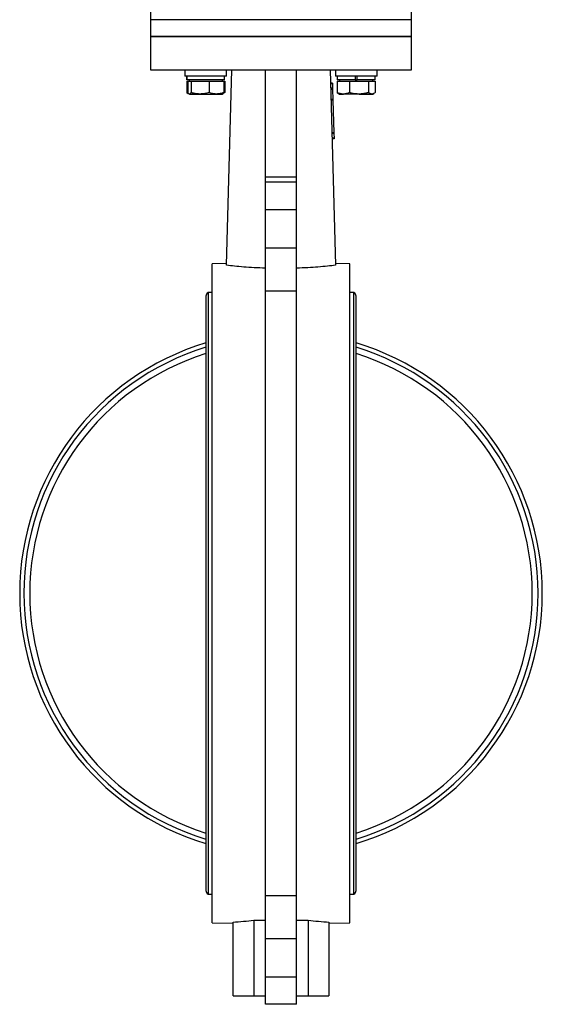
# Model space of a CAD drawing. Header units: millimetres. Extents: x 225 to 2010, y 34 to 1729.
# Tile 2 of 27: x 299 to 550, y 521 to 993. Entities that reach past the tile are written whole.
import ezdxf

# ---------------------------------------------------------------- set-up
doc = ezdxf.new("R2010")
doc.units = ezdxf.units.MM

msp = doc.modelspace()

# ---------------------------------------------------------------- linework, layer by layer
at = {"color": 7, "linetype": 'Continuous', "lineweight": 25}
for p, q in [((361.84, 1000.61), (361.84, 992.61)), ((486.84, 992.61), (486.84, 1000.61)), ((361.84, 992.61), (361.84, 984.61)), ((468.54, 992.61), (361.84, 992.61)), ((486.84, 992.61), (468.54, 992.61)), ((486.84, 984.61), (486.84, 992.61)), ((361.84, 984.61), (361.84, 968.61)), ((361.84, 984.61), (486.84, 984.61)), ((468.54, 984.61), (361.84, 984.61)), ((486.84, 984.61), (468.54, 984.61)), ((486.84, 968.61), (486.84, 984.61)), ((361.84, 968.61), (486.84, 968.61)), ((378.28, 968.61), (378.28, 965.61)), ((398.16, 874.85), (400.84, 968.61)), ((398.28, 965.61), (398.28, 968.61)), ((416.84, 917.33), (416.84, 968.61)), ((431.84, 917.33), (431.84, 968.61)), ((447.84, 968.61), (450.52, 874.85)), ((450.4, 968.61), (450.4, 965.61)), ((470.4, 965.61), (470.4, 968.61)), ((398.28, 965.61), (378.28, 965.61)), ((379.18, 963.21), (379.18, 957.68)), ((379.18, 963.21), (379.6, 963.21)), ((379.23, 965.61), (379.23, 963.81)), ((379.24, 963.81), (379.23, 963.81)), ((379.24, 963.81), (379.24, 965.61)), ((397.33, 963.81), (379.24, 963.81)), ((379.6, 963.21), (379.6, 957.68)), ((379.6, 963.21), (380.4, 963.21)), ((380.28, 963.81), (380.28, 963.21)), ((380.4, 963.21), (381.19, 963.21)), ((381.19, 963.21), (381.19, 957.68)), ((381.19, 963.21), (385.53, 963.21)), ((385.53, 963.21), (389.87, 963.21)), ((389.87, 963.21), (389.87, 957.68)), ((389.87, 963.21), (393.41, 963.21)), ((393.41, 963.21), (396.95, 963.21)), ((396.28, 963.21), (396.28, 963.81)), ((396.95, 963.21), (397.38, 963.21)), ((396.95, 963.21), (396.95, 957.68)), ((397.33, 963.81), (397.33, 965.61)), ((397.38, 963.21), (397.38, 957.68)), ((470.4, 965.61), (450.4, 965.61)), ((451.3, 963.21), (451.3, 957.68)), ((451.3, 963.21), (454.27, 963.21)), ((451.35, 965.61), (451.35, 963.81)), ((459.95, 963.81), (451.35, 963.81)), ((452.4, 963.81), (452.4, 963.21)), ((454.27, 963.21), (457.23, 963.21)), ((457.23, 963.21), (457.23, 957.68)), ((457.23, 963.21), (461.78, 963.21)), ((459.95, 965.61), (459.95, 963.81)), ((459.95, 963.81), (460.85, 963.81)), ((460.85, 963.81), (460.85, 965.61)), ((469.45, 963.81), (460.85, 963.81)), ((461.78, 963.21), (466.33, 963.21)), ((466.33, 963.21), (466.33, 957.68)), ((466.33, 963.21), (467.92, 963.21)), ((467.92, 963.21), (469.5, 963.21)), ((468.4, 963.21), (468.4, 963.81)), ((469.45, 963.81), (469.45, 965.61)), ((469.5, 963.21), (469.5, 957.68)), ((449.03, 962.16), (448.03, 962.13)), ((449.04, 961.82), (448.04, 961.8)), ((449.09, 959.83), (448.09, 959.8)), ((449.1, 959.49), (448.1, 959.46)), ((449.11, 959.16), (448.11, 959.13)), ((449.03, 962.16), (449.04, 961.82)), ((449.04, 961.82), (449.09, 959.83)), ((449.09, 959.83), (449.1, 959.49)), ((449.1, 959.49), (449.11, 959.16)), ((449.11, 959.16), (449.25, 954.33)), ((379.44, 957.58), (379.18, 957.68)), ((379.18, 957.68), (379.76, 957.29)), ((380.16, 957.03), (380.28, 956.96)), ((380.4, 956.96), (385.53, 956.96)), ((385.53, 956.96), (393.41, 956.96)), ((393.41, 956.96), (396.28, 956.96)), ((396.28, 956.96), (396.4, 957.03)), ((396.4, 957.03), (396.81, 957.27)), ((449.25, 954.33), (448.25, 954.3)), ((449.26, 954), (448.26, 953.97)), ((449.25, 954.33), (449.26, 954)), ((449.26, 954), (449.71, 938.33)), ((451.3, 957.68), (451.89, 957.29)), ((451.87, 957.27), (452.4, 956.96)), ((452.4, 956.96), (454.27, 956.96)), ((461.78, 956.96), (454.27, 956.96)), ((461.78, 956.96), (467.92, 956.96)), ((467.92, 956.96), (468.4, 956.96)), ((468.4, 956.96), (468.93, 957.27)), ((449.71, 938.33), (448.71, 938.3)), ((449.72, 938), (448.72, 937.97)), ((449.78, 935.84), (448.78, 935.81)), ((449.79, 935.5), (448.79, 935.47)), ((449.71, 938.33), (449.72, 938)), ((449.72, 938), (449.78, 935.84)), ((449.78, 935.84), (449.79, 935.5)), ((416.84, 917.33), (431.84, 917.33)), ((416.84, 914.66), (416.84, 917.33)), ((431.84, 914.66), (431.84, 917.33)), ((431.84, 914.66), (416.84, 914.66)), ((416.84, 901.66), (416.84, 914.66)), ((431.84, 901.66), (431.84, 914.66)), ((416.84, 901.66), (431.84, 901.66)), ((416.84, 883.25), (416.84, 901.66)), ((431.84, 883.25), (431.84, 901.66)), ((416.84, 883.25), (431.84, 883.25)), ((416.84, 862.44), (416.84, 883.25)), ((431.84, 862.44), (431.84, 883.25)), ((398.19, 875.73), (391.34, 875.61)), ((391.34, 559.61), (391.34, 875.61)), ((457.34, 875.61), (450.5, 875.73)), ((457.34, 717.61), (457.34, 875.61)), ((388.34, 860.06), (388.34, 575.16)), ((391.34, 861.81), (389.34, 861.81)), ((389.34, 861.81), (389.34, 573.41)), ((431.84, 862.44), (416.84, 862.44)), ((416.84, 572.79), (416.84, 862.44)), ((431.84, 572.79), (431.84, 862.44)), ((459.34, 861.81), (457.34, 861.81)), ((459.34, 573.41), (459.34, 861.81)), ((460.34, 575.16), (460.34, 860.06)), ((457.34, 559.61), (457.34, 717.61)), ((389.34, 573.41), (391.34, 573.41)), ((416.84, 572.79), (431.84, 572.79)), ((416.84, 551.97), (416.84, 572.79)), ((431.84, 551.97), (431.84, 572.79)), ((457.34, 573.41), (459.34, 573.41)), ((391.34, 559.61), (401.34, 559.44)), ((401.34, 524.61), (401.34, 559.97)), ((411.34, 560.94), (416.84, 560.85)), ((411.34, 560.94), (411.34, 524.61)), ((431.84, 560.85), (437.34, 560.94)), ((437.34, 560.94), (437.34, 524.61)), ((447.34, 559.97), (447.34, 524.61)), ((447.34, 559.44), (457.34, 559.61)), ((431.84, 551.98), (416.84, 551.98)), ((416.84, 533.56), (416.84, 551.98)), ((431.84, 533.56), (431.84, 551.98)), ((431.84, 533.56), (416.84, 533.56)), ((416.84, 520.56), (416.84, 533.56)), ((431.84, 520.56), (431.84, 533.56)), ((401.34, 524.61), (411.34, 524.61)), ((411.34, 524.61), (416.84, 524.61)), ((431.84, 524.61), (437.34, 524.61)), ((437.34, 524.61), (447.34, 524.61)), ((431.84, 520.56), (416.84, 520.56))]:
    msp.add_line(p, q, dxfattribs=at)
for centre, radius, start, end in [((390.37, 860.06), 2.03, 120.5102, 180), ((458.31, 860.06), 2.03, 0, 59.4898), ((424.34, 717.61), 125.3, 106.697, 253.303), ((424.34, 717.61), 123.3, 106.976, 253.024), ((424.34, 717.61), 125.3, 286.697, 73.303), ((424.34, 717.61), 123.3, 286.976, 73.024), ((424.34, 717.61), 120.46, 107.3886, 252.6114), ((424.34, 717.61), 120.46, 287.3886, 72.6114), ((390.37, 575.16), 2.03, 180, 239.4898), ((458.31, 575.16), 2.03, 300.5102, 0)]:
    msp.add_arc(centre, radius, start, end, dxfattribs=at)
for centre, start_param, end_param in [((391.1, 717.61), 4.77726, 4.840861), ((457.58, 717.61), 4.583917, 4.647518)]:
    msp.add_ellipse(centre, major_axis=(158, 0), ratio=0.999848, start_param=start_param, end_param=end_param, dxfattribs=at)
for points, knots in [([(380.4, 956.96), (380.34, 956.97), (380.07, 957), (379.81, 957.38), (379.6, 957.68)], [0, 0, 0, 0, 0.214378, 1, 1, 1, 1]), ([(381.19, 957.68), (381.17, 957.64), (381.12, 957.56), (381.05, 957.44), (380.97, 957.34), (380.89, 957.24), (380.81, 957.16), (380.73, 957.09), (380.65, 957.03), (380.56, 956.99), (380.48, 956.97), (380.43, 956.96), (380.4, 956.96)], [0, 0, 0, 0, 0.094148, 0.188332, 0.288908, 0.389546, 0.490394, 0.591325, 0.693216, 0.795213, 0.897546, 1, 1, 1, 1]), ([(385.53, 956.96), (385.43, 956.96), (384.99, 956.97), (384.21, 957.02), (383.37, 957.14), (382.7, 957.28), (382.19, 957.4), (381.69, 957.53), (381.36, 957.63), (381.19, 957.68)], [0, 0, 0, 0, 0.070048, 0.299953, 0.531468, 0.647854, 0.765016, 0.882469, 1, 1, 1, 1]), ([(389.87, 957.68), (389.16, 957.48), (387.74, 957.07), (386.27, 957), (385.53, 956.96)], [0, 0, 0, 0, 0.495458, 1, 1, 1, 1]), ([(393.41, 956.96), (393.33, 956.96), (392.69, 956.97), (391.49, 957.13), (390.41, 957.49), (389.87, 957.68)], [0, 0, 0, 0, 0.070086, 0.530782, 1, 1, 1, 1]), ([(396.95, 957.68), (396.38, 957.48), (395.22, 957.07), (394.02, 957), (393.41, 956.96)], [0, 0, 0, 0, 0.495458, 1, 1, 1, 1]), ([(397.38, 957.68), (397.12, 957.46), (396.77, 957.17), (396.4, 957.1), (396.3, 957.09)], [0, 0, 0, 0, 0.7276185, 1, 1, 1, 1]), ([(396.4, 957.14), (396.54, 957.2), (396.72, 957.29), (396.91, 957.6), (396.95, 957.68)], [0, 0, 0, 0, 0.732049, 1, 1, 1, 1]), ([(454.27, 956.96), (454.2, 956.96), (453.67, 956.97), (452.66, 957.13), (451.76, 957.49), (451.3, 957.68)], [0, 0, 0, 0, 0.070086, 0.530782, 1, 1, 1, 1]), ([(457.23, 957.68), (456.75, 957.48), (455.78, 957.07), (454.77, 957), (454.27, 956.96)], [0, 0, 0, 0, 0.495458, 1, 1, 1, 1]), ([(461.78, 956.96), (461.45, 956.97), (459.91, 957), (458.41, 957.38), (457.23, 957.68)], [0, 0, 0, 0, 0.214378, 1, 1, 1, 1]), ([(466.33, 957.68), (466.19, 957.64), (465.91, 957.56), (465.48, 957.44), (465.04, 957.34), (464.58, 957.24), (464.12, 957.16), (463.66, 957.09), (463.2, 957.03), (462.73, 956.99), (462.25, 956.97), (461.94, 956.96), (461.78, 956.96)], [0, 0, 0, 0, 0.094148, 0.188332, 0.288908, 0.389546, 0.490394, 0.591325, 0.693216, 0.795213, 0.897546, 1, 1, 1, 1]), ([(467.92, 956.96), (467.88, 956.96), (467.72, 956.97), (467.43, 957.02), (467.13, 957.14), (466.88, 957.28), (466.7, 957.4), (466.51, 957.53), (466.39, 957.63), (466.33, 957.68)], [0, 0, 0, 0, 0.070048, 0.299953, 0.531468, 0.647854, 0.765016, 0.882469, 1, 1, 1, 1]), ([(469.5, 957.68), (469.25, 957.48), (468.73, 957.07), (468.19, 957), (467.92, 956.96)], [0, 0, 0, 0, 0.495458, 1, 1, 1, 1]), ([(416.84, 873.5), (415.06, 873.55), (411.43, 873.67), (406.46, 874.02), (401.9, 874.43), (399.42, 874.71), (398.16, 874.85)], [0, 0, 0, 0, 0.247005, 0.501255, 0.747199, 1, 1, 1, 1]), ([(450.52, 874.85), (449.28, 874.71), (446.77, 874.43), (442.22, 874.02), (437.23, 873.67), (433.66, 873.56), (431.84, 873.5)], [0, 0, 0, 0, 0.2491, 0.505368, 0.7492, 1, 1, 1, 1])]:
    msp.add_open_spline(points, degree=3, knots=knots, dxfattribs=at)

doc.saveas('drawing.dxf')
